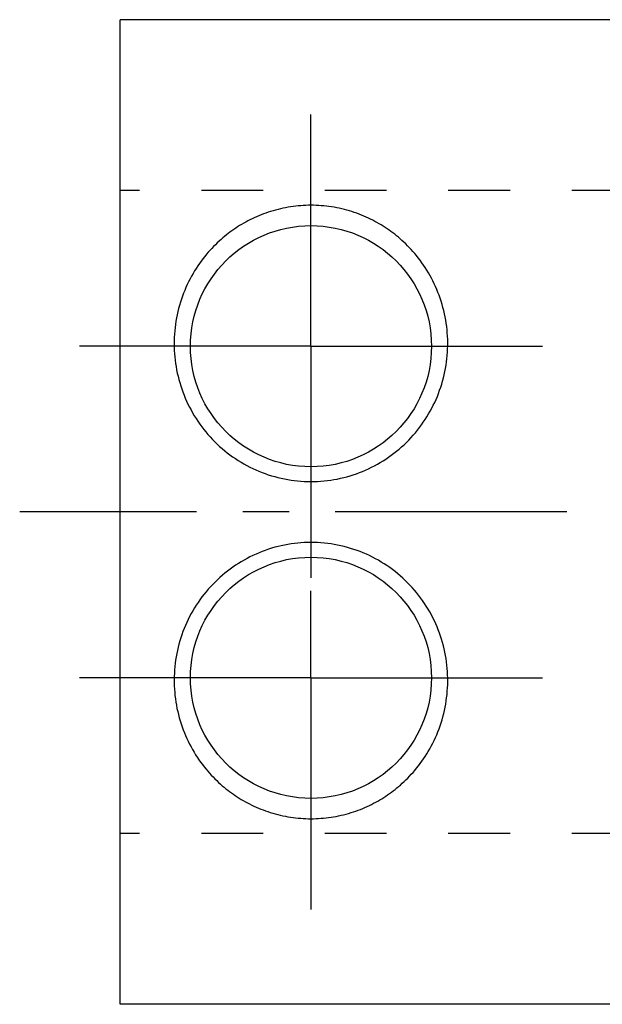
# Model space of a CAD drawing. Header units: millimetres. Extents: x 245 to 346, y 226 to 275.
# Tile 1 of 40: x 245 to 274, y 226 to 275. Entities that reach past the tile are written whole.
import ezdxf

# ---------------------------------------------------------------- set-up
doc = ezdxf.new("R2010")
doc.units = ezdxf.units.MM
doc.header["$LTSCALE"] = 30.734
doc.linetypes.add('CENTER', pattern=[0.6, 0.375, -0.075, 0.075, -0.075])
doc.linetypes.add('HIDDEN', pattern=[0.2, 0.1, -0.1])
doc.layers.get('0').update_dxf_attribs({"linetype": 'CONTINUOUS'})
doc.layers.add('DEFAULT_1', color=7, linetype='CENTER')
doc.layers.add('DEFAULT_2', color=8, linetype='HIDDEN')

msp = doc.modelspace()

# ---------------------------------------------------------------- linework, layer by layer
at = {"color": 7, "linetype": 'CONTINUOUS'}
for p, q in [((250.335, 226.167), (250.335, 275.167)), ((332.235, 275.167), (250.335, 275.167)), ((332.235, 226.167), (250.335, 226.167))]:
    msp.add_line(p, q, dxfattribs=at)
for centre in [(259.835, 258.917), (259.835, 242.417)]:
    msp.add_circle(centre, 6, dxfattribs=at)
for points, knots in [([(259.835, 265.93), (259.498, 265.93), (258.817, 265.879), (257.828, 265.65), (256.908, 265.286), (256.081, 264.813), (255.317, 264.225), (254.589, 263.478), (253.925, 262.534), (253.399, 261.409), (253.076, 260.167), (252.987, 258.869), (253.142, 257.57), (253.541, 256.318), (254.172, 255.156), (255.019, 254.131), (256.051, 253.286), (257.229, 252.656), (258.506, 252.268), (259.393, 252.181), (259.835, 252.181)], [0, 0, 0, 0, 0.047205, 0.094953, 0.141277, 0.184968, 0.227835, 0.275531, 0.330153, 0.388374, 0.44819, 0.508556, 0.56911, 0.629876, 0.691161, 0.752785, 0.814534, 0.87637, 0.938232, 1, 1, 1, 1]), ([(259.835, 252.181), (260.273, 252.181), (261.153, 252.267), (262.419, 252.648), (263.589, 253.266), (264.616, 254.097), (265.463, 255.106), (266.1, 256.251), (266.509, 257.488), (266.68, 258.773), (266.61, 260.064), (266.307, 261.308), (265.797, 262.446), (265.138, 263.411), (264.406, 264.179), (263.635, 264.783), (262.8, 265.268), (261.871, 265.642), (260.869, 265.877), (260.178, 265.93), (259.835, 265.93)], [0, 0, 0, 0, 0.061236, 0.122521, 0.183762, 0.244957, 0.30601, 0.366799, 0.426991, 0.487033, 0.546922, 0.606547, 0.664924, 0.7203, 0.769099, 0.812629, 0.856738, 0.903591, 0.952063, 1, 1, 1, 1]), ([(259.835, 249.153), (259.394, 249.153), (258.51, 249.066), (257.236, 248.68), (256.061, 248.054), (255.03, 247.214), (254.183, 246.194), (253.55, 245.037), (253.148, 243.789), (252.988, 242.497), (253.07, 241.207), (253.383, 239.97), (253.9, 238.842), (254.561, 237.888), (255.292, 237.13), (256.06, 236.534), (256.891, 236.056), (257.815, 235.688), (258.809, 235.456), (259.495, 235.404), (259.835, 235.404)], [0, 0, 0, 0, 0.061616, 0.12329, 0.184933, 0.246488, 0.307913, 0.369069, 0.42973, 0.49007, 0.549977, 0.609348, 0.667418, 0.722383, 0.770744, 0.813991, 0.857825, 0.904333, 0.952421, 1, 1, 1, 1]), ([(259.835, 235.404), (260.171, 235.404), (260.846, 235.454), (261.827, 235.679), (262.742, 236.038), (263.566, 236.505), (264.326, 237.085), (265.053, 237.822), (265.719, 238.754), (266.251, 239.868), (266.584, 241.104), (266.685, 242.4), (266.541, 243.705), (266.151, 244.969), (265.523, 246.143), (264.676, 247.179), (263.642, 248.034), (262.458, 248.672), (261.173, 249.065), (260.28, 249.153), (259.835, 249.153)], [0, 0, 0, 0, 0.046854, 0.094226, 0.140206, 0.183622, 0.226219, 0.273485, 0.327679, 0.385579, 0.445111, 0.505458, 0.566281, 0.627526, 0.689198, 0.751204, 0.813326, 0.875575, 0.93784, 1, 1, 1, 1])]:
    msp.add_open_spline(points, degree=3, knots=knots, dxfattribs=at)
at = {"layer": 'DEFAULT_1', "color": 2, "linetype": 'CENTER'}
for p, q in [((259.835, 258.917), (259.835, 271.096)), ((259.835, 258.917), (247.656, 258.917)), ((259.835, 258.917), (259.835, 246.738)), ((259.835, 258.917), (272.014, 258.917)), ((346.335, 250.667), (245.335, 250.667)), ((259.835, 242.417), (259.835, 246.738)), ((259.835, 242.417), (247.656, 242.417)), ((259.835, 242.417), (259.835, 230.238)), ((259.835, 242.417), (272.014, 242.417))]:
    msp.add_line(p, q, dxfattribs=at)
at = {"layer": 'DEFAULT_2', "color": 8, "linetype": 'HIDDEN'}
for p, q in [((294.335, 266.667), (250.335, 266.667)), ((294.335, 234.667), (250.335, 234.667))]:
    msp.add_line(p, q, dxfattribs=at)

doc.saveas('drawing.dxf')
